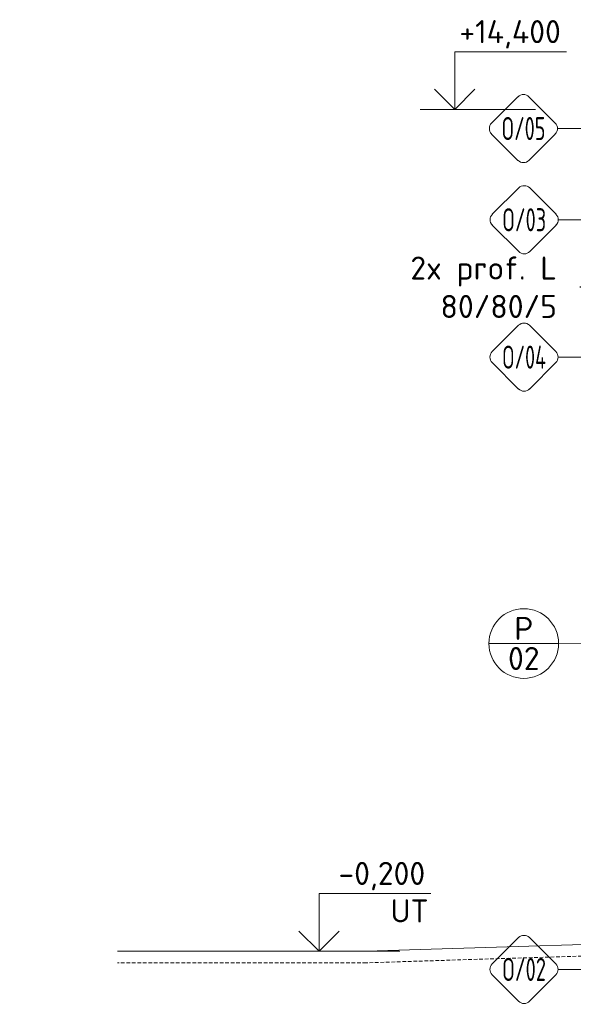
# Model space of a CAD drawing. Header units: millimetres. Extents: x -796345 to 3713765, y -2985421 to 2187451.
# Tile 68 of 256: x -6658 to 2944, y -45755 to -28678. Entities that reach past the tile are written whole.
import ezdxf
from ezdxf import colors
from ezdxf.entities.mleader import LeaderData, LeaderLine
from ezdxf.enums import TextEntityAlignment as Align
from ezdxf.math import Vec2, Vec3

# ---------------------------------------------------------------- set-up
doc = ezdxf.new("R2010")
doc.units = ezdxf.units.MM
doc.linetypes.add('HIDDEN', pattern=[9.525, 6.35, -3.175])
for name, color, linetype, lineweight in [('A99_N_koty-200-vysk', 6, 'Continuous', 9), ('A99_N_vypln-dve', 5, 'Continuous', 5), ('A99_N_znaceni 200', 5, 'Continuous', 5), ('A99_S_kce-rez-sil', 7, 'Continuous', 15)]:
    doc.layers.add(name, color=color, linetype=linetype, lineweight=lineweight)
doc.styles.add('A99_kota', font='isocpeur.ttf', dxfattribs={"height": 2})
doc.styles.add('A99_popis', font='isocpeur.ttf')
doc.styles.get("Standard").update_dxf_attribs({"font": 'isocpeur.ttf', "width": 0.75})

# ---------------------------------------------------------------- blocks, each defined once
blk = doc.blocks.new('*U24')
at = {"color": 0, "linetype": 'ByBlock', "lineweight": -2}
blk.add_line((-3, 0), (7, 0), dxfattribs=at)
for points in [[(0, 0), (0, 5), (0, 5), (9.7, 5)], [(-1.75, 1.75), (0, 0), (1.75, 1.75)]]:
    blk.add_lwpolyline(points, dxfattribs=at)
at = {"color": 0, "linetype": 'ByBlock', "lineweight": -2, "style": 'A99_kota'}
for tag, p in [('VYSKA', (9.2, 7.75)), ('POPIS', (9.2, 4.5))]:
    blk.add_attdef(tag, text='', height=2, dxfattribs=at).set_placement(p, align=Align.TOP_RIGHT)
blk = doc.blocks.new('*U114')
at = {"color": 0}
for p, q in [((-0.72, 4.14), (-4.15, 0.71)), ((4.14, 0.71), (0.71, 4.14)), ((-4.15, -0.72), (-0.72, -4.15)), ((0.71, -4.15), (4.14, -0.72)), ((4.44, 0), (27.87, 0))]:
    blk.add_line(p, q, dxfattribs=at)
for centre, start, end in [((0, 3.42), 45, 135), ((-3.43, 0), 135, 225), ((3.42, 0), 315, 45), ((0, -3.43), 225, 315)]:
    blk.add_arc(centre, 1.01, start, end, dxfattribs=at)
at = {"color": 0, "linetype": 'ByBlock', "style": 'A99_popis', "width": 0.953108}
blk.add_attdef('SKLADBA', text='', height=3, rotation=0.0103, dxfattribs=at).set_placement((-2.86, -1.51), (2.86, -1.5), align=Align.FIT)
blk = doc.blocks.new('*U112')
at = {"color": 0}
for p, q in [((-0.72, 4.14), (-4.15, 0.71)), ((4.14, 0.71), (0.71, 4.14)), ((-4.15, -0.72), (-0.72, -4.15)), ((0.71, -4.15), (4.14, -0.72)), ((4.44, 0), (27.98, 0))]:
    blk.add_line(p, q, dxfattribs=at)
for centre, start, end in [((0, 3.42), 45, 135), ((-3.43, 0), 135, 225), ((3.42, 0), 315, 45), ((0, -3.43), 225, 315)]:
    blk.add_arc(centre, 1.01, start, end, dxfattribs=at)
at = {"color": 0, "linetype": 'ByBlock', "style": 'A99_popis', "width": 0.953108}
blk.add_attdef('SKLADBA', text='', height=3, rotation=0.0103, dxfattribs=at).set_placement((-2.86, -1.51), (2.86, -1.5), align=Align.FIT)
blk = doc.blocks.new('*U115')
at = {"color": 0}
for p, q in [((-0.72, 4.14), (-4.15, 0.71)), ((4.14, 0.71), (0.71, 4.14)), ((-4.15, -0.72), (-0.72, -4.15)), ((0.71, -4.15), (4.14, -0.72)), ((4.44, 0), (26.56, 0))]:
    blk.add_line(p, q, dxfattribs=at)
for centre, start, end in [((0, 3.42), 45, 135), ((-3.43, 0), 135, 225), ((3.42, 0), 315, 45), ((0, -3.43), 225, 315)]:
    blk.add_arc(centre, 1.01, start, end, dxfattribs=at)
at = {"color": 0, "linetype": 'ByBlock', "style": 'A99_popis', "width": 0.953108}
blk.add_attdef('SKLADBA', text='', height=3, rotation=0.0103, dxfattribs=at).set_placement((-2.86, -1.51), (2.86, -1.5), align=Align.FIT)
blk = doc.blocks.new('*U20')
at = {"color": 0, "linetype": 'ByBlock'}
blk.add_line((-3.02, 0), (3.02, 0), dxfattribs=at)
blk.add_circle((0, 0), 3.02, dxfattribs=at)
at = {"color": 0, "linetype": 'ByBlock', "style": 'A99_popis'}
for tag, p in [('KATEGORIE', (0, 1.31)), ('PRVEK', (0, -1.298))]:
    blk.add_attdef(tag, text='', height=2, dxfattribs=at).set_placement(p, align=Align.MIDDLE_CENTER)
blk = doc.blocks.new('*U113')
at = {"color": 0}
for p, q in [((-0.72, 4.14), (-4.15, 0.71)), ((4.14, 0.71), (0.71, 4.14)), ((-4.15, -0.72), (-0.72, -4.15)), ((0.71, -4.15), (4.14, -0.72)), ((4.44, 0), (28.08, 0))]:
    blk.add_line(p, q, dxfattribs=at)
for centre, start, end in [((0, 3.42), 45, 135), ((-3.43, 0), 135, 225), ((3.42, 0), 315, 45), ((0, -3.43), 225, 315)]:
    blk.add_arc(centre, 1.01, start, end, dxfattribs=at)
at = {"color": 0, "linetype": 'ByBlock', "style": 'A99_popis', "width": 0.953108}
blk.add_attdef('SKLADBA', text='', height=3, rotation=0.0103, dxfattribs=at).set_placement((-2.86, -1.51), (2.86, -1.5), align=Align.FIT)

msp = doc.modelspace()

# ---------------------------------------------------------------- linework, layer by layer
at = {"layer": 'A99_N_znaceni 200', "lineweight": 5}
msp.add_lwpolyline([(2689, -39497.5), (5452.5, -39492.8)], dxfattribs=at)
at = {"layer": 'A99_S_kce-rez-sil', "linetype": 'Continuous'}
msp.add_lwpolyline([(5750, -44635), (-650, -44835), (-4963.8, -44835)], dxfattribs=at)
at = {"layer": 'A99_S_kce-rez-sil', "color": 7, "linetype": 'HIDDEN', "lineweight": 5, "ltscale": 10}
msp.add_lwpolyline([(5756.2, -44834.9), (-646.9, -45035), (-4963.8, -45035)], dxfattribs=at)

# ---------------------------------------------------------------- block references
at = {"layer": 'A99_N_koty-200-vysk', "lineweight": 5, "xscale": 200, "yscale": 200, "zscale": 200}
msp.add_blockref('*U24', (887.5, -30235), dxfattribs=at).add_auto_attribs({'VYSKA': '+14,400'})
at = {"layer": 'A99_N_koty-200-vysk', "lineweight": 5}
ref = msp.add_blockref('*U24', (-1465, -44835), dxfattribs=dict(at, xscale=200, yscale=200, zscale=200))
ref.add_attrib('VYSKA', '-0,200', dxfattribs={"layer": '0', "color": 0, "linetype": 'ByBlock', "lineweight": -2, "height": 400, "style": 'A99_kota'}).set_placement((375, -43285), align=Align.TOP_RIGHT)
ref.add_attrib('POPIS_001', 'UT', (-225, -44335), dxfattribs={"layer": '0', "color": 0, "linetype": 'ByBlock', "lineweight": -2, "height": 400, "style": 'A99_kota'})
at = {"layer": 'A99_N_znaceni 200', "lineweight": 5}
ref = msp.add_blockref('*U114', (2080, -30565), dxfattribs=dict(at, xscale=133.3, yscale=133.3, zscale=133.3))
ref.add_attrib('SKLADBA', 'O/05', dxfattribs={"layer": '0', "color": 0, "linetype": 'ByBlock', "height": 400, "rotation": 0.01026, "style": 'A99_popis', "width": 0.657151}).set_placement((1698.3, -30765.7), (2460.6, -30765.6), align=Align.FIT)
ref = msp.add_blockref('*U113', (2092.5, -32147.5), dxfattribs=dict(at, xscale=133.3, yscale=133.3, zscale=133.3))
ref.add_attrib('SKLADBA', 'O/03', dxfattribs={"layer": '0', "color": 0, "linetype": 'ByBlock', "height": 400, "rotation": 0.01026, "style": 'A99_popis', "width": 0.657151}).set_placement((1710.8, -32348.2), (2473.1, -32348.1), align=Align.FIT)
ref = msp.add_blockref('*U112', (2090, -34530), dxfattribs=dict(at, xscale=133.3, yscale=133.3, zscale=133.3))
ref.add_attrib('SKLADBA', 'O/04', dxfattribs={"layer": '0', "color": 0, "linetype": 'ByBlock', "height": 400, "rotation": 0.01026, "style": 'A99_popis', "width": 0.635246}).set_placement((1708.3, -34730.7), (2470.6, -34730.6), align=Align.FIT)
at = {"layer": 'A99_N_znaceni 200', "xscale": 200, "yscale": 200, "zscale": 200}
msp.add_blockref('*U20', (2085, -39497.5), dxfattribs=at).add_auto_attribs({'KATEGORIE': 'P', 'PRVEK': '02'})
at = {"layer": 'A99_N_znaceni 200', "lineweight": 5}
ref = msp.add_blockref('*U115', (2089.4, -45149.4), dxfattribs=dict(at, xscale=133.3, yscale=133.3, zscale=133.3))
ref.add_attrib('SKLADBA', 'O/02', dxfattribs={"layer": '0', "color": 0, "linetype": 'ByBlock', "height": 400, "rotation": 0.01026, "style": 'A99_popis', "width": 0.657151}).set_placement((1707.7, -45350.1), (2470, -45350), align=Align.FIT)

# ---------------------------------------------------------------- leaders
at = {"layer": 'A99_N_vypln-dve', "linetype": 'Continuous'}
ml = msp.add_multileader_mtext('Standard', dxfattribs=at)
ml.set_content('{\\W1;2x prof. L\\P 80/80/5}', color=256)
ml.set_leader_properties()
ml.build(insert=Vec2(0, 0))
ml.multileader.update_dxf_attribs({"text_left_attachment_type": 2, "text_right_attachment_type": 2, "dogleg_length": 3, "arrow_head_size": 300, "scale": 200})
ctx = ml.context
ctx.base_point, ctx.scale, ctx.char_height, ctx.arrow_head_size, ctx.landing_gap_size, ctx.plane_origin = Vec3(-140, -33318.3), 200, 400, 300, 400, Vec3(3990, -34732.5)
ctx.left_attachment, ctx.right_attachment, ctx.text_align_type = 2, 2, 2
notes = []
notes.append((ctx, [(1, (1, 1, 0), (3370, -33318.3), (-1, 0), 310, [(0, [(5405, -32692.5)], 0, [])])]))
ctx.mtext.insert, ctx.mtext.width, ctx.mtext.alignment, ctx.mtext.flow_direction = Vec3(2660, -32785), 2947.266, 3, 5
for ctx, leaders in notes:
    for number, flags, end, landing, length, lines in leaders:
        leader = LeaderData()
        leader.index, (leader.has_last_leader_line, leader.has_dogleg_vector, leader.attachment_direction) = number, flags
        leader.last_leader_point, leader.dogleg_vector, leader.dogleg_length = Vec3(end), Vec3(landing), length
        for number, points, colour, breaks in lines:
            line = LeaderLine()
            line.index, line.vertices, line.color, line.breaks = number, Vec3.list(points), colors.encode_raw_color(colour), breaks
            leader.lines.append(line)
        ctx.leaders.append(leader)

doc.saveas('drawing.dxf')
